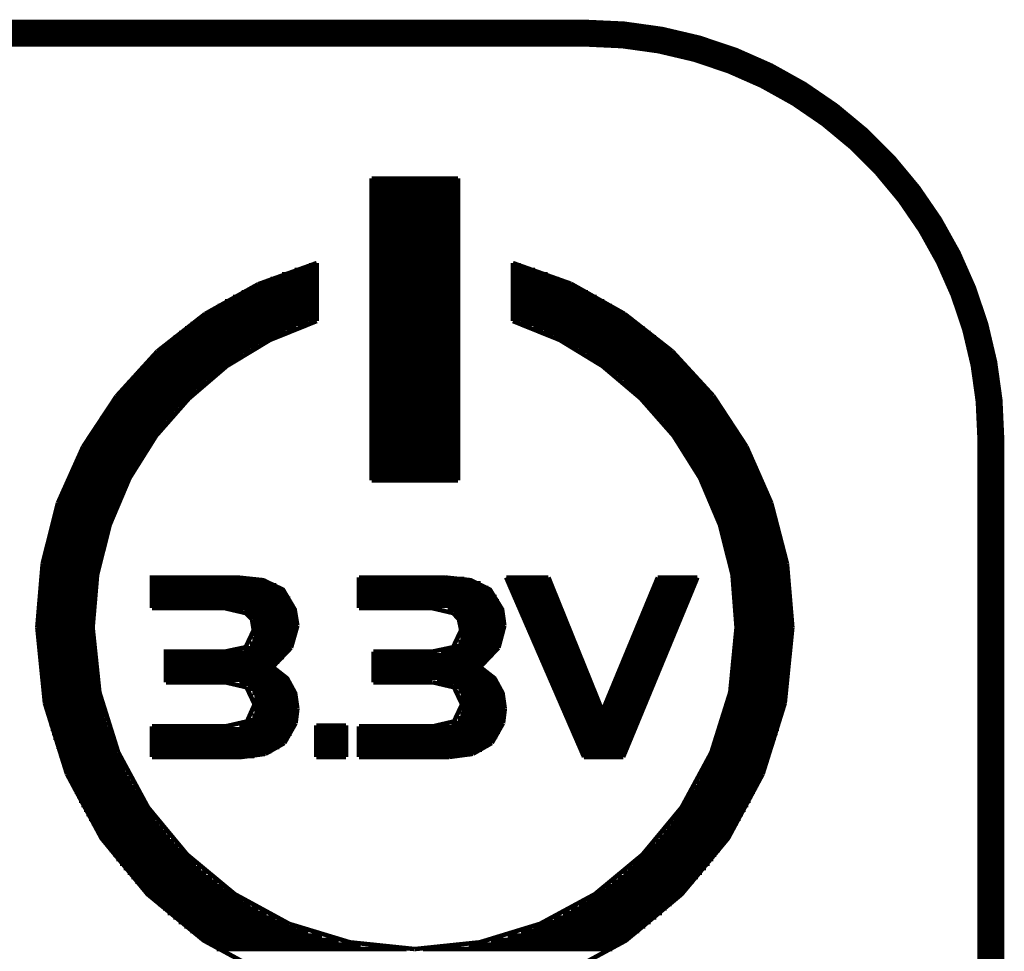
# Model space of a CAD drawing. Extents: x -1.3 to 24.2, y -3.9 to 24.8.
# Tile 24 of 24: x 18.6 to 24.2, y 19.6 to 24.8. Entities that reach past the tile are written whole.
import ezdxf

# ---------------------------------------------------------------- set-up
doc = ezdxf.new("R2010")
doc.units = 0
doc.layers.add('ISM_9_CLICK_V100_GKO', color=14, linetype='CONTINUOUS')
doc.layers.add('ISM_9_CLICK_V100_GTO', color=12, linetype='CONTINUOUS')

msp = doc.modelspace()

# ---------------------------------------------------------------- linework, layer by layer
at = {"layer": 'ISM_9_CLICK_V100_GKO', "const_width": 0.1524}
for points in [[(1.016, 24.765), (21.844, 24.765)], [(24.13, -1.27), (24.13, 22.479)]]:
    msp.add_lwpolyline(points, dxfattribs=at)
msp.add_lwpolyline([(24.13, 22.479, 0.4142136), (21.844, 24.765)], format="xyb", dxfattribs=at)
at = {"layer": 'ISM_9_CLICK_V100_GTO', "const_width": 0.0254}
for points in [[(20.63496, 22.24024), (20.63496, 23.94458)], [(20.63496, 23.94458), (21.12264, 23.94458)], [(21.12264, 22.24024), (21.12264, 23.94458)], [(20.63496, 23.93442), (21.12264, 23.93442)], [(20.63496, 23.90902), (21.12264, 23.90902)], [(20.63496, 23.88362), (21.12264, 23.88362)], [(20.63496, 23.85822), (21.12264, 23.85822)], [(20.63496, 23.83282), (21.12264, 23.83282)], [(20.63496, 23.80742), (21.12264, 23.80742)], [(20.63496, 23.78202), (21.12264, 23.78202)], [(20.63496, 23.75662), (21.12264, 23.75662)], [(20.63496, 23.73122), (21.12264, 23.73122)], [(20.63496, 23.70582), (21.12264, 23.70582)], [(20.63496, 23.68042), (21.12264, 23.68042)], [(20.63496, 23.65502), (21.12264, 23.65502)], [(20.63496, 23.62962), (21.12264, 23.62962)], [(20.63496, 23.60422), (21.12264, 23.60422)], [(20.63496, 23.57882), (21.12264, 23.57882)], [(20.63496, 23.55342), (21.12264, 23.55342)], [(20.63496, 23.52802), (21.12264, 23.52802)], [(20.63496, 23.50262), (21.12264, 23.50262)], [(19.99488, 23.34768), (20.32508, 23.46706)], [(20.2819, 23.45436), (20.32508, 23.45436)], [(20.32508, 23.1394), (20.32508, 23.46706)], [(20.63496, 23.47722), (21.12264, 23.47722)], [(20.63496, 23.45182), (21.12264, 23.45182)], [(21.43252, 23.1394), (21.43252, 23.46706)], [(21.43252, 23.46706), (21.76018, 23.35022)], [(21.43252, 23.45436), (21.4757, 23.45436)], [(20.1295, 23.40356), (20.32508, 23.40356)], [(20.20062, 23.42896), (20.32508, 23.42896)], [(20.63496, 23.42642), (21.12264, 23.42642)], [(20.63496, 23.40102), (21.12264, 23.40102)], [(21.43252, 23.42896), (21.55698, 23.42896)], [(21.43252, 23.40356), (21.6281, 23.40356)], [(19.69516, 23.18004), (19.99488, 23.34768)], [(20.00504, 23.35276), (20.32508, 23.35276)], [(20.066, 23.37816), (20.32508, 23.37816)], [(20.63496, 23.37562), (21.12264, 23.37562)], [(20.63496, 23.35022), (21.12264, 23.35022)], [(21.43252, 23.37816), (21.6916, 23.37816)], [(21.43252, 23.35276), (21.75002, 23.35276)], [(21.76018, 23.35022), (22.06244, 23.18004)], [(19.85264, 23.27656), (20.32508, 23.27656)], [(19.9009, 23.30196), (20.32508, 23.30196)], [(19.9517, 23.32736), (20.32508, 23.32736)], [(20.63496, 23.32482), (21.12264, 23.32482)], [(20.63496, 23.29942), (21.12264, 23.29942)], [(21.43252, 23.32736), (21.8059, 23.32736)], [(21.43252, 23.30196), (21.8567, 23.30196)], [(21.43252, 23.27656), (21.90496, 23.27656)], [(19.76628, 23.22576), (20.32508, 23.22576)], [(19.80692, 23.25116), (20.32508, 23.25116)], [(20.63496, 23.27402), (21.12264, 23.27402)], [(20.63496, 23.24862), (21.12264, 23.24862)], [(20.63496, 23.22322), (21.12264, 23.22322)], [(21.43252, 23.25116), (21.94814, 23.25116)], [(21.43252, 23.22576), (21.99132, 23.22576)], [(19.42592, 22.96922), (19.69516, 23.18004)], [(19.68754, 23.17496), (20.32508, 23.17496)], [(19.72564, 23.20036), (20.32508, 23.20036)], [(20.63496, 23.19782), (21.12264, 23.19782)], [(20.63496, 23.17242), (21.12264, 23.17242)], [(21.43252, 23.20036), (22.03196, 23.20036)], [(21.43252, 23.17496), (22.07006, 23.17496)], [(22.06244, 23.18004), (22.33168, 22.96922)], [(19.06016, 21.40966), (19.08556, 21.70684), (19.15668, 21.98878), (19.26844, 22.25294), (19.4183, 22.4917), (19.60372, 22.70252), (19.81708, 22.8854), (20.06092, 23.03272), (20.32508, 23.1394)], [(19.61388, 23.12416), (20.27936, 23.12416)], [(19.64944, 23.14956), (20.32508, 23.14956)], [(20.63496, 23.14702), (21.12264, 23.14702)], [(20.63496, 23.12162), (21.12264, 23.12162)], [(21.43252, 23.14956), (22.10816, 23.14956)], [(21.43252, 23.1394), (21.69668, 23.03272), (21.93798, 22.8854), (22.15388, 22.70252), (22.3393, 22.4917), (22.48916, 22.25294), (22.60092, 21.98878), (22.67204, 21.70684), (22.6949, 21.40966)], [(21.47824, 23.12416), (22.14118, 23.12416)], [(19.54784, 23.07336), (20.14982, 23.07336)], [(19.58086, 23.09876), (20.21078, 23.09876)], [(20.63496, 23.09622), (21.12264, 23.09622)], [(20.63496, 23.07082), (21.12264, 23.07082)], [(21.54682, 23.09876), (22.17674, 23.09876)], [(21.60778, 23.07336), (22.20976, 23.07336)], [(19.45894, 22.99716), (19.99488, 22.99716)], [(19.48688, 23.02256), (20.04314, 23.02256)], [(19.51736, 23.04796), (20.09394, 23.04796)], [(20.63496, 23.04542), (21.12264, 23.04542)], [(20.63496, 23.02002), (21.12264, 23.02002)], [(21.66366, 23.04796), (22.24024, 23.04796)], [(21.71446, 23.02256), (22.27072, 23.02256)], [(21.76018, 22.99716), (22.29866, 22.99716)], [(19.19478, 22.71522), (19.42592, 22.96922)], [(19.40306, 22.94636), (19.91106, 22.94636)], [(19.431, 22.97176), (19.9517, 22.97176)], [(20.63496, 22.99462), (21.12264, 22.99462)], [(20.63496, 22.96922), (21.12264, 22.96922)], [(20.63496, 22.94382), (21.12264, 22.94382)], [(21.8059, 22.97176), (22.3266, 22.97176)], [(21.84654, 22.94636), (22.35454, 22.94636)], [(22.33168, 22.96922), (22.56282, 22.71776)], [(19.35226, 22.89556), (19.83486, 22.89556)], [(19.37766, 22.92096), (19.87042, 22.92096)], [(20.63496, 22.91842), (21.12264, 22.91842)], [(20.63496, 22.89302), (21.12264, 22.89302)], [(21.88464, 22.92096), (22.37994, 22.92096)], [(21.92274, 22.89556), (22.40534, 22.89556)], [(19.304, 22.84476), (19.76628, 22.84476)], [(19.32686, 22.87016), (19.7993, 22.87016)], [(20.63496, 22.86762), (21.12264, 22.86762)], [(20.63496, 22.84222), (21.12264, 22.84222)], [(21.9583, 22.87016), (22.4282, 22.87016)], [(21.99132, 22.84476), (22.4536, 22.84476)], [(19.25828, 22.79396), (19.70278, 22.79396)], [(19.28114, 22.81936), (19.73326, 22.81936)], [(20.63496, 22.81682), (21.12264, 22.81682)], [(20.63496, 22.79142), (21.12264, 22.79142)], [(22.02434, 22.81936), (22.47646, 22.81936)], [(22.05482, 22.79396), (22.49932, 22.79396)], [(19.21764, 22.74316), (19.64436, 22.74316)], [(19.23796, 22.76856), (19.67484, 22.76856)], [(20.63496, 22.76602), (21.12264, 22.76602)], [(20.63496, 22.74062), (21.12264, 22.74062)], [(22.08276, 22.76856), (22.51964, 22.76856)], [(22.1107, 22.74316), (22.53996, 22.74316)], [(19.00682, 22.43074), (19.19478, 22.71522)], [(19.15668, 22.66696), (19.56816, 22.66696)], [(19.177, 22.69236), (19.59356, 22.69236)], [(19.19732, 22.71776), (19.61896, 22.71776)], [(20.63496, 22.71522), (21.12264, 22.71522)], [(20.63496, 22.68982), (21.12264, 22.68982)], [(20.63496, 22.66442), (21.12264, 22.66442)], [(22.13864, 22.71776), (22.56028, 22.71776)], [(22.16404, 22.69236), (22.5806, 22.69236)], [(22.18944, 22.66696), (22.59838, 22.66696)], [(22.56282, 22.71776), (22.75078, 22.43074)], [(19.12112, 22.61616), (19.5199, 22.61616)], [(19.1389, 22.64156), (19.54276, 22.64156)], [(20.63496, 22.63902), (21.12264, 22.63902)], [(20.63496, 22.61362), (21.12264, 22.61362)], [(22.2123, 22.64156), (22.61616, 22.64156)], [(22.23516, 22.61616), (22.63394, 22.61616)], [(19.0881, 22.56536), (19.47672, 22.56536)], [(19.10334, 22.59076), (19.49958, 22.59076)], [(20.63496, 22.58822), (21.12264, 22.58822)], [(20.63496, 22.56282), (21.12264, 22.56282)], [(22.25802, 22.59076), (22.65172, 22.59076)], [(22.28088, 22.56536), (22.6695, 22.56536)], [(19.05508, 22.51456), (19.43608, 22.51456)], [(19.07032, 22.53996), (19.4564, 22.53996)], [(20.63496, 22.53742), (21.12264, 22.53742)], [(20.63496, 22.51202), (21.12264, 22.51202)], [(22.3012, 22.53996), (22.68474, 22.53996)], [(22.32152, 22.51456), (22.69998, 22.51456)], [(19.0246, 22.46376), (19.39798, 22.46376)], [(19.03984, 22.48916), (19.4183, 22.48916)], [(20.63496, 22.48662), (21.12264, 22.48662)], [(20.63496, 22.46122), (21.12264, 22.46122)], [(22.3393, 22.48916), (22.71522, 22.48916)], [(22.35708, 22.46376), (22.73046, 22.46376)], [(18.86458, 22.11324), (19.00682, 22.43074)], [(18.98396, 22.38756), (19.34718, 22.38756)], [(18.99666, 22.41296), (19.36496, 22.41296)], [(19.0119, 22.43836), (19.3802, 22.43836)], [(20.63496, 22.43582), (21.12264, 22.43582)], [(20.63496, 22.41042), (21.12264, 22.41042)], [(22.37486, 22.43836), (22.7457, 22.43836)], [(22.39264, 22.41296), (22.7584, 22.41296)], [(22.41042, 22.38756), (22.77364, 22.38756)], [(22.75078, 22.43074), (22.89048, 22.11324)], [(18.95856, 22.33676), (19.3167, 22.33676)], [(18.97126, 22.36216), (19.33194, 22.36216)], [(20.63496, 22.38502), (21.12264, 22.38502)], [(20.63496, 22.35962), (21.12264, 22.35962)], [(20.63496, 22.33422), (21.12264, 22.33422)], [(22.42566, 22.36216), (22.78634, 22.36216)], [(22.4409, 22.33676), (22.79904, 22.33676)], [(18.9357, 22.28596), (19.28622, 22.28596)], [(18.94586, 22.31136), (19.30146, 22.31136)], [(20.63496, 22.30882), (21.12264, 22.30882)], [(20.63496, 22.28342), (21.12264, 22.28342)], [(22.45614, 22.31136), (22.8092, 22.31136)], [(22.47138, 22.28596), (22.8219, 22.28596)], [(18.91284, 22.23516), (19.26082, 22.23516)], [(18.923, 22.26056), (19.27352, 22.26056)], [(20.63496, 22.25802), (21.12264, 22.25802)], [(20.63496, 22.24024), (21.12264, 22.24024)], [(22.48408, 22.26056), (22.83206, 22.26056)], [(22.49678, 22.23516), (22.84476, 22.23516)], [(18.89252, 22.18436), (19.23542, 22.18436)], [(18.90268, 22.20976), (19.24812, 22.20976)], [(22.50948, 22.20976), (22.85492, 22.20976)], [(22.52218, 22.18436), (22.86508, 22.18436)], [(18.77822, 21.77034), (18.86458, 22.11324)], [(18.86458, 22.10816), (19.19986, 22.10816)], [(18.8722, 22.13356), (19.21256, 22.13356)], [(18.88236, 22.15896), (19.22272, 22.15896)], [(22.53488, 22.15896), (22.87524, 22.15896)], [(22.54504, 22.13356), (22.88286, 22.13356)], [(22.5552, 22.10816), (22.89302, 22.10816)], [(22.89048, 22.11324), (22.97938, 21.77034)], [(18.8468, 22.05736), (19.17954, 22.05736)], [(18.85442, 22.08276), (19.1897, 22.08276)], [(22.5679, 22.08276), (22.90064, 22.08276)], [(22.57552, 22.05736), (22.9108, 22.05736)], [(18.83156, 22.00656), (19.16176, 22.00656)], [(18.83918, 22.03196), (19.17192, 22.03196)], [(22.58568, 22.03196), (22.91842, 22.03196)], [(22.59584, 22.00656), (22.92604, 22.00656)], [(18.81632, 21.95576), (19.14398, 21.95576)], [(18.82394, 21.98116), (19.15414, 21.98116)], [(22.60346, 21.98116), (22.93366, 21.98116)], [(22.61108, 21.95576), (22.93874, 21.95576)], [(18.80362, 21.90496), (19.12874, 21.90496)], [(18.81124, 21.93036), (19.13636, 21.93036)], [(22.6187, 21.93036), (22.94636, 21.93036)], [(22.62632, 21.90496), (22.95144, 21.90496)], [(18.79346, 21.85416), (19.11604, 21.85416)], [(18.79854, 21.87956), (19.12366, 21.87956)], [(22.63394, 21.87956), (22.95906, 21.87956)], [(22.64156, 21.85416), (22.96414, 21.85416)], [(18.77822, 21.77796), (19.09826, 21.77796)], [(18.7833, 21.80336), (19.10334, 21.80336)], [(18.78838, 21.82876), (19.11096, 21.82876)], [(22.64664, 21.82876), (22.96922, 21.82876)], [(22.65172, 21.80336), (22.9743, 21.80336)], [(22.65934, 21.77796), (22.97938, 21.77796)], [(18.74774, 21.40966), (18.77822, 21.77034)], [(18.7706, 21.72716), (19.0881, 21.72716)], [(18.77314, 21.75256), (19.09318, 21.75256)], [(22.66442, 21.75256), (22.98192, 21.75256)], [(22.66696, 21.72716), (22.987, 21.72716)], [(22.97938, 21.77034), (23.00986, 21.40966)], [(18.76298, 21.67636), (19.08048, 21.67636)], [(18.76552, 21.70176), (19.08556, 21.70176)], [(19.39544, 21.51888), (19.39544, 21.6916), (19.87804, 21.6916), (20.02282, 21.67636), (20.13458, 21.62302), (20.20062, 21.51126), (20.21586, 21.41982)], [(19.39544, 21.67382), (20.03552, 21.67382)], [(20.56384, 21.51888), (20.56384, 21.6916)], [(20.56384, 21.6916), (21.04898, 21.6916)], [(20.56384, 21.68398), (21.1582, 21.68398)], [(21.04898, 21.6916), (21.19376, 21.67636), (21.30298, 21.62302), (21.37156, 21.51126), (21.38426, 21.41982)], [(21.39442, 21.6916), (21.63318, 21.6916)], [(21.39442, 21.6916), (21.83384, 20.67814)], [(21.40204, 21.67382), (21.6408, 21.67382)], [(21.63318, 21.6916), (21.93798, 20.93722), (22.2504, 21.6916)], [(22.05482, 20.67814), (22.47392, 21.6916)], [(22.24278, 21.67382), (22.46884, 21.67382)], [(22.2504, 21.6916), (22.47392, 21.6916)], [(22.67204, 21.70176), (22.98954, 21.70176)], [(22.67712, 21.67636), (22.99462, 21.67636)], [(18.7579, 21.62556), (19.07286, 21.62556)], [(18.76044, 21.65096), (19.07794, 21.65096)], [(19.39544, 21.64842), (20.09648, 21.64842)], [(19.39544, 21.62302), (20.13458, 21.62302)], [(20.56384, 21.65858), (21.24964, 21.65858)], [(20.56384, 21.63318), (21.29282, 21.63318)], [(20.56384, 21.60778), (21.32076, 21.60778)], [(21.4122, 21.64842), (21.65096, 21.64842)], [(21.42236, 21.62302), (21.66112, 21.62302)], [(22.21992, 21.62302), (22.44598, 21.62302)], [(22.23262, 21.64842), (22.45614, 21.64842)], [(22.67966, 21.65096), (22.99716, 21.65096)], [(22.6822, 21.62556), (22.9997, 21.62556)], [(18.75282, 21.57476), (19.06778, 21.57476)], [(18.75536, 21.60016), (19.07032, 21.60016)], [(19.39544, 21.59762), (20.15744, 21.59762)], [(19.39544, 21.57222), (20.17522, 21.57222)], [(20.56384, 21.58238), (21.34108, 21.58238)], [(20.56384, 21.55698), (21.35378, 21.55698)], [(21.43506, 21.59762), (21.67128, 21.59762)], [(21.44522, 21.57222), (21.68144, 21.57222)], [(22.1996, 21.57222), (22.42566, 21.57222)], [(22.20976, 21.59762), (22.43582, 21.59762)], [(22.68474, 21.60016), (23.00224, 21.60016)], [(22.68728, 21.57476), (23.00478, 21.57476)], [(18.74774, 21.49856), (19.0627, 21.49856)], [(18.75028, 21.54936), (19.06778, 21.54936)], [(18.75028, 21.52396), (19.06524, 21.52396)], [(19.39544, 21.54682), (20.18792, 21.54682)], [(19.39544, 21.52142), (20.19808, 21.52142)], [(19.39544, 21.51888), (19.80438, 21.51888)], [(19.80438, 21.51888), (19.92376, 21.49094)], [(19.91614, 21.49602), (20.2057, 21.49602)], [(20.56384, 21.53158), (21.36394, 21.53158)], [(20.56384, 21.51888), (20.97532, 21.51888)], [(20.97532, 21.51888), (21.0947, 21.49094)], [(21.06422, 21.50618), (21.37156, 21.50618)], [(21.45538, 21.54682), (21.6916, 21.54682)], [(21.46808, 21.52142), (21.70176, 21.52142)], [(21.47824, 21.49602), (21.71192, 21.49602)], [(22.16912, 21.49602), (22.39264, 21.49602)], [(22.17928, 21.52142), (22.40534, 21.52142)], [(22.18944, 21.54682), (22.4155, 21.54682)], [(22.68982, 21.54936), (23.00478, 21.54936)], [(22.69236, 21.52396), (23.00732, 21.52396)], [(22.69236, 21.49856), (23.00732, 21.49856)], [(18.74774, 21.47316), (19.0627, 21.47316)], [(18.74774, 21.44776), (19.0627, 21.44776)], [(19.92376, 21.49094), (19.95932, 21.45538)], [(19.94916, 21.47062), (20.21078, 21.47062)], [(19.95932, 21.45538), (19.96948, 21.39442)], [(19.96186, 21.44522), (20.21332, 21.44522)], [(21.0947, 21.49094), (21.12772, 21.45538)], [(21.10994, 21.48078), (21.37918, 21.48078)], [(21.12772, 21.45538), (21.38172, 21.45538)], [(21.12772, 21.45538), (21.14042, 21.39442)], [(21.4884, 21.47062), (21.72208, 21.47062)], [(21.5011, 21.44522), (21.73224, 21.44522)], [(22.1488, 21.44522), (22.37232, 21.44522)], [(22.15896, 21.47062), (22.38248, 21.47062)], [(22.6949, 21.47316), (23.00986, 21.47316)], [(22.6949, 21.44776), (23.00986, 21.44776)], [(18.74774, 21.42236), (19.06016, 21.42236)], [(18.74774, 21.40966), (18.79092, 20.9804)], [(18.74774, 21.39696), (19.06016, 21.39696)], [(19.06016, 21.40966), (19.09826, 21.0439)], [(19.80438, 21.2725), (19.92376, 21.2979), (19.96948, 21.39442)], [(19.96694, 21.41982), (20.21586, 21.41982)], [(19.96948, 21.39442), (20.21332, 21.39442)], [(20.1803, 21.29536), (20.21586, 21.41982)], [(20.97532, 21.2725), (21.0947, 21.2979), (21.14042, 21.39442)], [(21.13534, 21.42998), (21.38426, 21.42998)], [(21.14042, 21.40458), (21.38426, 21.40458)], [(21.35124, 21.29536), (21.38426, 21.41982)], [(21.51126, 21.41982), (21.7424, 21.41982)], [(21.52142, 21.39442), (21.75256, 21.39442)], [(22.12594, 21.39442), (22.352, 21.39442)], [(22.1361, 21.41982), (22.36216, 21.41982)], [(22.65934, 21.0439), (22.6949, 21.40966)], [(22.6949, 21.42236), (23.00986, 21.42236)], [(22.6949, 21.39696), (23.00986, 21.39696)], [(22.96668, 20.9804), (23.00986, 21.40966)], [(18.74774, 21.37156), (19.0627, 21.37156)], [(18.74774, 21.34616), (19.0627, 21.34616)], [(19.96186, 21.34362), (20.20316, 21.34362)], [(19.96948, 21.36902), (20.21078, 21.36902)], [(21.13534, 21.35378), (21.37664, 21.35378)], [(21.14042, 21.37918), (21.38172, 21.37918)], [(21.53412, 21.36902), (21.76272, 21.36902)], [(21.54428, 21.34362), (21.77288, 21.34362)], [(22.10562, 21.34362), (22.33168, 21.34362)], [(22.11578, 21.36902), (22.34184, 21.36902)], [(22.6949, 21.37156), (23.00986, 21.37156)], [(22.6949, 21.34616), (23.00986, 21.34616)], [(18.74774, 21.32076), (19.0627, 21.32076)], [(18.75028, 21.29536), (19.06524, 21.29536)], [(19.9136, 21.29282), (20.17776, 21.29282)], [(19.94916, 21.31822), (20.193, 21.31822)], [(20.07616, 21.18614), (20.1803, 21.29536)], [(21.02612, 21.27758), (21.33854, 21.27758)], [(21.09978, 21.30298), (21.35378, 21.30298)], [(21.12518, 21.32838), (21.36648, 21.32838)], [(21.2471, 21.18614), (21.35124, 21.29536)], [(21.55444, 21.31822), (21.78304, 21.31822)], [(21.56714, 21.29282), (21.7932, 21.29282)], [(22.0853, 21.29282), (22.30882, 21.29282)], [(22.09546, 21.31822), (22.31898, 21.31822)], [(22.69236, 21.32076), (23.00732, 21.32076)], [(22.69236, 21.29536), (23.00732, 21.29536)], [(18.75028, 21.26996), (19.06524, 21.26996)], [(18.75282, 21.24456), (19.06778, 21.24456)], [(18.75536, 21.21916), (19.07032, 21.21916)], [(19.47418, 21.09978), (19.47418, 21.2725), (19.80438, 21.2725)], [(19.47418, 21.26742), (20.15998, 21.26742)], [(19.47418, 21.24202), (20.13966, 21.24202)], [(20.64512, 21.09978), (20.64512, 21.2725)], [(20.64512, 21.2725), (20.97532, 21.2725)], [(20.64512, 21.25218), (21.31822, 21.25218)], [(20.64512, 21.22678), (21.29282, 21.22678)], [(21.5773, 21.26742), (21.80336, 21.26742)], [(21.58746, 21.24202), (21.81352, 21.24202)], [(22.06498, 21.24202), (22.2885, 21.24202)], [(22.07514, 21.26742), (22.29866, 21.26742)], [(22.68474, 21.21916), (23.00224, 21.21916)], [(22.68728, 21.24456), (23.00478, 21.24456)], [(22.68982, 21.26996), (23.00478, 21.26996)], [(18.7579, 21.19376), (19.07286, 21.19376)], [(18.76044, 21.16836), (19.07794, 21.16836)], [(19.47418, 21.21662), (20.11426, 21.21662)], [(19.47418, 21.19122), (20.08378, 21.19122)], [(19.47418, 21.16582), (20.10664, 21.16582)], [(20.07616, 21.18614), (20.15744, 21.12264), (20.20316, 21.03882), (20.21586, 20.94992)], [(20.64512, 21.20138), (21.26488, 21.20138)], [(20.64512, 21.17598), (21.26234, 21.17598)], [(21.2471, 21.18614), (21.32838, 21.12264), (21.3741, 21.03882), (21.3868, 20.94992)], [(21.60016, 21.21662), (21.82622, 21.21662)], [(21.61032, 21.19122), (21.83638, 21.19122)], [(21.62302, 21.16582), (21.84654, 21.16582)], [(22.03196, 21.16582), (22.25548, 21.16582)], [(22.04212, 21.19122), (22.26818, 21.19122)], [(22.05228, 21.21662), (22.27834, 21.21662)], [(22.67966, 21.16836), (22.99716, 21.16836)], [(22.6822, 21.19376), (22.9997, 21.19376)], [(18.76298, 21.14296), (19.08048, 21.14296)], [(18.76552, 21.11756), (19.08556, 21.11756)], [(19.47418, 21.14042), (20.13966, 21.14042)], [(19.47418, 21.11502), (20.16506, 21.11502)], [(20.64512, 21.15058), (21.2979, 21.15058)], [(20.64512, 21.12518), (21.32584, 21.12518)], [(21.63318, 21.14042), (21.8567, 21.14042)], [(21.64334, 21.11502), (21.86686, 21.11502)], [(22.01164, 21.11502), (22.23516, 21.11502)], [(22.0218, 21.14042), (22.24532, 21.14042)], [(22.67204, 21.11756), (22.98954, 21.11756)], [(22.67712, 21.14296), (22.99462, 21.14296)], [(18.7706, 21.09216), (19.0881, 21.09216)], [(18.77314, 21.06676), (19.09318, 21.06676)], [(19.47418, 21.09978), (19.80946, 21.09978)], [(19.80946, 21.09978), (19.92884, 21.07184)], [(19.8882, 21.08962), (20.18284, 21.08962)], [(19.92884, 21.07184), (19.97456, 20.97532)], [(19.939, 21.06422), (20.19554, 21.06422)], [(20.64512, 21.09978), (20.9804, 21.09978)], [(20.9804, 21.09978), (21.09978, 21.07184)], [(21.00326, 21.09978), (21.34616, 21.09978)], [(21.09724, 21.07438), (21.3614, 21.07438)], [(21.09978, 21.07184), (21.1455, 20.97532)], [(21.65604, 21.08962), (21.87702, 21.08962)], [(21.6662, 21.06422), (21.88718, 21.06422)], [(21.99132, 21.06422), (22.21484, 21.06422)], [(22.00148, 21.08962), (22.225, 21.08962)], [(22.66442, 21.06676), (22.98192, 21.06676)], [(22.66696, 21.09216), (22.987, 21.09216)], [(18.77822, 21.04136), (19.09826, 21.04136)], [(18.7833, 21.01596), (19.10334, 21.01596)], [(19.09826, 21.0439), (19.20494, 20.70354)], [(19.96186, 21.03882), (20.20316, 21.03882)], [(19.97202, 21.01342), (20.21078, 21.01342)], [(21.12518, 21.04898), (21.37156, 21.04898)], [(21.13788, 21.02358), (21.37918, 21.02358)], [(21.14296, 20.99818), (21.38426, 20.99818)], [(21.67636, 21.03882), (21.89734, 21.03882)], [(21.68906, 21.01342), (21.9075, 21.01342)], [(21.96846, 21.01342), (22.19198, 21.01342)], [(21.98116, 21.03882), (22.20468, 21.03882)], [(22.55266, 20.70354), (22.65934, 21.0439)], [(22.65172, 21.01596), (22.9743, 21.01596)], [(22.65934, 21.04136), (22.97938, 21.04136)], [(18.78838, 20.99056), (19.11096, 20.99056)], [(18.79092, 20.9804), (18.91538, 20.58162)], [(18.79346, 20.96516), (19.11604, 20.96516)], [(19.39544, 20.85086), (19.80946, 20.85086), (19.93138, 20.8788), (19.97456, 20.97532)], [(19.97456, 20.98802), (20.21332, 20.98802)], [(19.97456, 20.96262), (20.21586, 20.96262)], [(20.2057, 20.86864), (20.21586, 20.94992)], [(20.9804, 20.85086), (21.09978, 20.8788), (21.1455, 20.97532)], [(21.14296, 20.94738), (21.3868, 20.94738)], [(21.1455, 20.97278), (21.3868, 20.97278)], [(21.37664, 20.86864), (21.3868, 20.94992)], [(21.69922, 20.98802), (21.91766, 20.98802)], [(21.70938, 20.96262), (21.92782, 20.96262)], [(21.94814, 20.96262), (22.17166, 20.96262)], [(21.9583, 20.98802), (22.18182, 20.98802)], [(22.64156, 20.96516), (22.96414, 20.96516)], [(22.64664, 20.99056), (22.96922, 20.99056)], [(22.84222, 20.58162), (22.96668, 20.9804)], [(18.79854, 20.93976), (19.12366, 20.93976)], [(18.80362, 20.91436), (19.12874, 20.91436)], [(18.81124, 20.88896), (19.13636, 20.88896)], [(19.94154, 20.88642), (20.21078, 20.88642)], [(19.96186, 20.91182), (20.21586, 20.91182)], [(19.97202, 20.93722), (20.21586, 20.93722)], [(21.12264, 20.89658), (21.38172, 20.89658)], [(21.13534, 20.92198), (21.3868, 20.92198)], [(21.72208, 20.93722), (21.93798, 20.93722)], [(21.73224, 20.91182), (22.15134, 20.91182)], [(21.7424, 20.88642), (22.14118, 20.88642)], [(21.93798, 20.93722), (22.1615, 20.93722)], [(22.6187, 20.88896), (22.94636, 20.88896)], [(22.62632, 20.91436), (22.95144, 20.91436)], [(22.63394, 20.93976), (22.95906, 20.93976)], [(18.81632, 20.86356), (19.14398, 20.86356)], [(18.82394, 20.83816), (19.15414, 20.83816)], [(19.39544, 20.67814), (19.39544, 20.85086)], [(19.39544, 20.83562), (20.19554, 20.83562)], [(19.8882, 20.86102), (20.20316, 20.86102)], [(20.1422, 20.75688), (20.2057, 20.86864)], [(20.32254, 20.85594), (20.49018, 20.85594)], [(20.32254, 20.67814), (20.32254, 20.85594)], [(20.32254, 20.83562), (20.49018, 20.83562)], [(20.49018, 20.67814), (20.49018, 20.85594)], [(20.56384, 20.67814), (20.56384, 20.85086)], [(20.56384, 20.85086), (20.9804, 20.85086)], [(20.56384, 20.84578), (21.36902, 20.84578)], [(21.08454, 20.87118), (21.37664, 20.87118)], [(21.31314, 20.75688), (21.37664, 20.86864)], [(21.7551, 20.86102), (22.12848, 20.86102)], [(21.76526, 20.83562), (22.11832, 20.83562)], [(22.60346, 20.83816), (22.93366, 20.83816)], [(22.61108, 20.86356), (22.93874, 20.86356)], [(18.83156, 20.81276), (19.16176, 20.81276)], [(18.83918, 20.78736), (19.17192, 20.78736)], [(19.39544, 20.81022), (20.18284, 20.81022)], [(19.39544, 20.78482), (20.1676, 20.78482)], [(20.32254, 20.81022), (20.49018, 20.81022)], [(20.32254, 20.78482), (20.49018, 20.78482)], [(20.56384, 20.82038), (21.35886, 20.82038)], [(20.56384, 20.79498), (21.34362, 20.79498)], [(21.77542, 20.81022), (22.10816, 20.81022)], [(21.78812, 20.78482), (22.098, 20.78482)], [(22.58568, 20.78736), (22.91842, 20.78736)], [(22.59584, 20.81276), (22.92604, 20.81276)], [(18.8468, 20.76196), (19.17954, 20.76196)], [(18.85442, 20.73656), (19.1897, 20.73656)], [(19.39544, 20.75942), (20.14474, 20.75942)], [(19.39544, 20.73402), (20.11426, 20.73402)], [(20.03552, 20.69592), (20.1422, 20.75688)], [(20.32254, 20.75942), (20.49018, 20.75942)], [(20.32254, 20.73402), (20.49018, 20.73402)], [(20.56384, 20.76958), (21.3233, 20.76958)], [(20.56384, 20.74418), (21.29536, 20.74418)], [(20.56384, 20.71878), (21.25726, 20.71878)], [(21.20646, 20.69592), (21.31314, 20.75688)], [(21.79828, 20.75942), (22.08784, 20.75942)], [(21.80844, 20.73402), (22.07768, 20.73402)], [(22.5679, 20.73656), (22.90064, 20.73656)], [(22.57552, 20.76196), (22.9108, 20.76196)], [(18.86458, 20.71116), (19.19986, 20.71116)], [(18.8722, 20.68576), (19.21256, 20.68576)], [(19.20494, 20.70354), (19.37258, 20.39366)], [(19.39544, 20.70862), (20.06854, 20.70862)], [(19.39544, 20.68322), (19.97202, 20.68322)], [(19.39544, 20.67814), (19.9009, 20.67814)], [(19.9009, 20.67814), (20.03552, 20.69592)], [(20.32254, 20.70862), (20.49018, 20.70862)], [(20.32254, 20.68322), (20.49018, 20.68322)], [(20.32254, 20.67814), (20.49018, 20.67814)], [(20.56384, 20.69338), (21.19122, 20.69338)], [(20.56384, 20.67814), (21.07184, 20.67814)], [(21.07184, 20.67814), (21.20646, 20.69592)], [(21.82114, 20.70862), (22.06752, 20.70862)], [(21.8313, 20.68322), (22.05482, 20.68322)], [(21.83384, 20.67814), (22.05482, 20.67814)], [(22.38502, 20.39366), (22.55266, 20.70354)], [(22.54504, 20.68576), (22.88286, 20.68576)], [(22.5552, 20.71116), (22.89302, 20.71116)], [(18.88236, 20.66036), (19.22272, 20.66036)], [(18.89252, 20.63496), (19.23542, 20.63496)], [(18.90268, 20.60956), (19.24558, 20.60956)], [(22.50948, 20.60956), (22.85492, 20.60956)], [(22.52218, 20.63496), (22.86508, 20.63496)], [(22.53488, 20.66036), (22.87524, 20.66036)], [(18.91284, 20.58416), (19.25828, 20.58416)], [(18.91538, 20.58162), (19.11096, 20.2184), (19.37004, 19.90344), (19.68754, 19.64182), (20.04822, 19.44624), (20.44954, 19.32178)], [(18.923, 20.55876), (19.27352, 20.55876)], [(21.30806, 19.32178), (21.70938, 19.44624), (22.07006, 19.64182), (22.38502, 19.90344), (22.64664, 20.2184), (22.84222, 20.58162)], [(22.48408, 20.55876), (22.8346, 20.55876)], [(22.49678, 20.58416), (22.84476, 20.58416)], [(18.9357, 20.53336), (19.28622, 20.53336)], [(18.94586, 20.50796), (19.30146, 20.50796)], [(22.45614, 20.50796), (22.81174, 20.50796)], [(22.47138, 20.53336), (22.8219, 20.53336)], [(18.95856, 20.48256), (19.3167, 20.48256)], [(18.97126, 20.45716), (19.33194, 20.45716)], [(22.42566, 20.45716), (22.78634, 20.45716)], [(22.4409, 20.48256), (22.79904, 20.48256)], [(18.98396, 20.43176), (19.34718, 20.43176)], [(18.99666, 20.40636), (19.36242, 20.40636)], [(19.37258, 20.39366), (19.59356, 20.12696)], [(22.16404, 20.12696), (22.38502, 20.39366)], [(22.39264, 20.40636), (22.76094, 20.40636)], [(22.41042, 20.43176), (22.77364, 20.43176)], [(19.0119, 20.38096), (19.3802, 20.38096)], [(19.0246, 20.35556), (19.39798, 20.35556)], [(19.03984, 20.33016), (19.41576, 20.33016)], [(22.3393, 20.33016), (22.71776, 20.33016)], [(22.35962, 20.35556), (22.73046, 20.35556)], [(22.3774, 20.38096), (22.7457, 20.38096)], [(19.05508, 20.30476), (19.43608, 20.30476)], [(19.07032, 20.27936), (19.4564, 20.27936)], [(22.3012, 20.27936), (22.68474, 20.27936)], [(22.32152, 20.30476), (22.70252, 20.30476)], [(19.0881, 20.25396), (19.47672, 20.25396)], [(19.10334, 20.22856), (19.49704, 20.22856)], [(22.25802, 20.22856), (22.65426, 20.22856)], [(22.28088, 20.25396), (22.6695, 20.25396)], [(19.12112, 20.20316), (19.5199, 20.20316)], [(19.1389, 20.17776), (19.54276, 20.17776)], [(22.2123, 20.17776), (22.6187, 20.17776)], [(22.2377, 20.20316), (22.63648, 20.20316)], [(19.15668, 20.15236), (19.56816, 20.15236)], [(19.177, 20.12696), (19.59102, 20.12696)], [(19.59356, 20.12696), (19.8628, 19.90344)], [(21.8948, 19.90344), (22.16404, 20.12696)], [(22.16404, 20.12696), (22.5806, 20.12696)], [(22.18944, 20.15236), (22.60092, 20.15236)], [(19.19478, 20.10156), (19.61896, 20.10156)], [(19.2151, 20.07616), (19.64436, 20.07616)], [(22.1107, 20.07616), (22.5425, 20.07616)], [(22.13864, 20.10156), (22.56282, 20.10156)], [(19.23542, 20.05076), (19.6723, 20.05076)], [(19.25828, 20.02536), (19.70278, 20.02536)], [(19.2786, 19.99996), (19.73326, 19.99996)], [(22.02434, 19.99996), (22.47646, 19.99996)], [(22.05482, 20.02536), (22.49932, 20.02536)], [(22.08276, 20.05076), (22.52218, 20.05076)], [(19.30146, 19.97456), (19.76628, 19.97456)], [(19.32686, 19.94916), (19.7993, 19.94916)], [(21.9583, 19.94916), (22.43074, 19.94916)], [(21.99132, 19.97456), (22.4536, 19.97456)], [(19.34972, 19.92376), (19.83486, 19.92376)], [(19.37512, 19.89836), (19.87042, 19.89836)], [(19.8628, 19.90344), (20.17014, 19.7358)], [(21.58492, 19.7358), (21.8948, 19.90344)], [(21.88718, 19.89836), (22.38248, 19.89836)], [(21.92274, 19.92376), (22.40788, 19.92376)], [(19.40052, 19.87296), (19.91106, 19.87296)], [(19.42846, 19.84756), (19.9517, 19.84756)], [(21.8059, 19.84756), (22.32914, 19.84756)], [(21.84654, 19.87296), (22.35454, 19.87296)], [(19.4564, 19.82216), (19.99488, 19.82216)], [(19.48434, 19.79676), (20.04314, 19.79676)], [(21.71446, 19.79676), (22.27326, 19.79676)], [(21.76018, 19.82216), (22.3012, 19.82216)], [(19.51482, 19.77136), (20.09394, 19.77136)], [(19.5453, 19.74596), (20.14982, 19.74596)], [(19.57832, 19.72056), (20.21078, 19.72056)], [(20.17014, 19.7358), (20.51304, 19.63166)], [(21.24456, 19.63166), (21.58492, 19.7358)], [(21.54682, 19.72056), (22.17928, 19.72056)], [(21.60778, 19.74596), (22.20976, 19.74596)], [(21.66366, 19.77136), (22.24278, 19.77136)], [(19.61134, 19.69516), (20.27682, 19.69516)], [(19.6469, 19.66976), (20.35556, 19.66976)], [(21.40204, 19.66976), (22.1107, 19.66976)], [(21.47824, 19.69516), (22.14626, 19.69516)], [(19.68246, 19.64436), (20.44954, 19.64436)], [(19.7231, 19.61896), (20.574, 19.61896)], [(20.51304, 19.63166), (20.8788, 19.59356)], [(20.8788, 19.59356), (21.24456, 19.63166)], [(21.1836, 19.61896), (22.0345, 19.61896)], [(21.30806, 19.64436), (22.0726, 19.64436)], [(19.7612, 19.59356), (20.83308, 19.59356)], [(20.92452, 19.59356), (21.99386, 19.59356)]]:
    msp.add_lwpolyline(points, dxfattribs=at)

doc.saveas('drawing.dxf')
